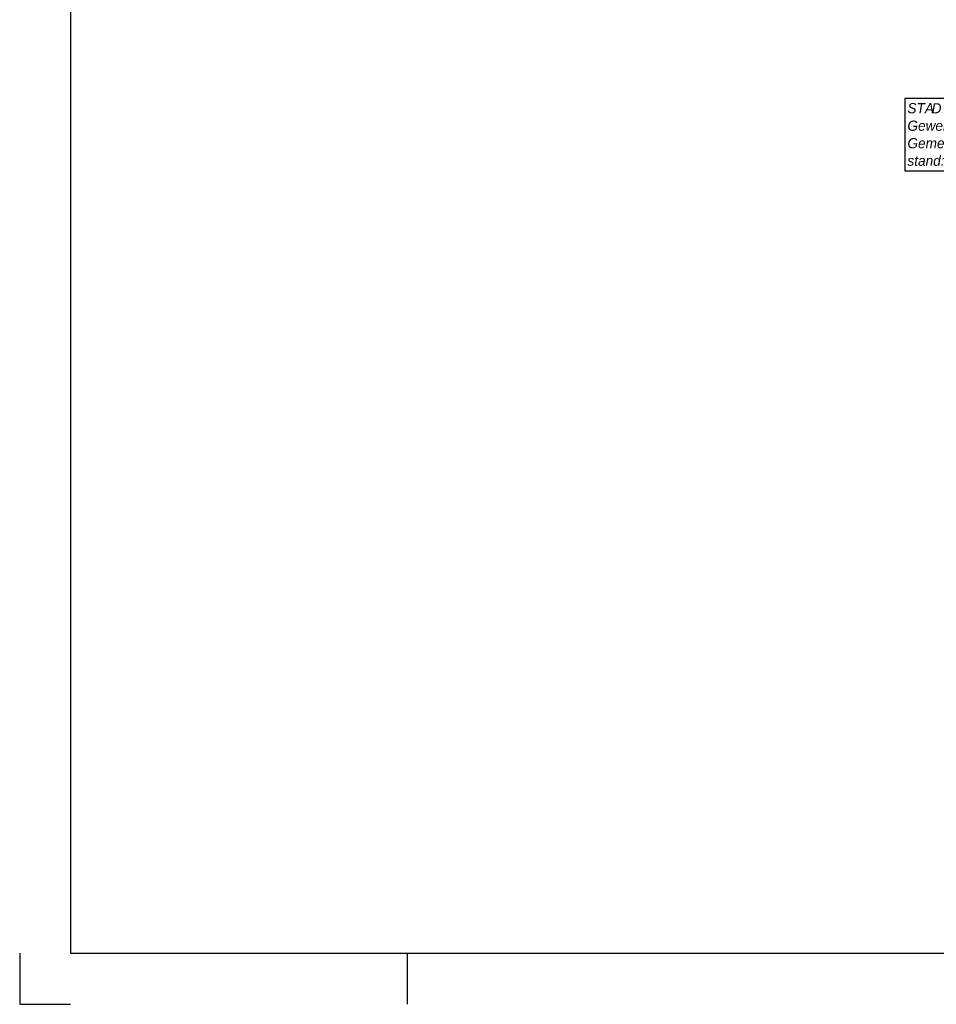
# Model space of a CAD drawing. Header units: millimetres. Extents: x -13501 to 278776, y 0 to 252300.
# Tile 1 of 132: x 0 to 17983, y 0 to 19308. Entities that reach past the tile are written whole.
import ezdxf
from ezdxf.enums import TextEntityAlignment as Align

# ---------------------------------------------------------------- set-up
doc = ezdxf.new("R2010")
doc.units = ezdxf.units.MM
doc.header["$LTSCALE"] = 100
doc.layers.get('0').update_dxf_attribs({"linetype": 'CONTINUOUS'})
for name, color, linetype in [('SCHERMER_KADER', 7, 'CONTINUOUS'), ('SCHERMER_ONDERHOEK', 7, 'CONTINUOUS'), ('WT-tekst', 7, 'CONTINUOUS')]:
    doc.layers.add(name, color=color, linetype=linetype)
doc.styles.add('B-01', font='GOTHICI.TTF')
doc.styles.add('cg omega', font='GOTHICI.TTF', dxfattribs={"width": 1.32})
doc.styles.add('CG OMEGA BOLD', font='GOTHICBI.TTF', dxfattribs={"width": 1.32})

# ---------------------------------------------------------------- blocks, each defined once
blk = doc.blocks.new('1350x840')
at = {"layer": 'SCHERMER_KADER', "color": 8, "linetype": 'Continuous'}
for p, q in [((-1316, 821), (-1316, 0)), ((-1326, 0), (-1326, -10)), ((-1316, 0), (0, 0)), ((-1326, -10), (-1316, -10))]:
    blk.add_line(p, q, dxfattribs=at)
at = {"layer": 'SCHERMER_KADER', "color": 9}
blk.add_line((-1250, 0), (-1250, -10), dxfattribs=at)
at = {"layer": 'SCHERMER_ONDERHOEK', "style": 'B-01'}
for tag, p in [('WIJZA', (-161.01, 168.4)), ('WIJZG', (-75.51, 168.4)), ('OMSCHRIJVINGA', (-161.01, 162)), ('OMSCHRIJVINGG', (-75.51, 162)), ('WIJZB', (-161.01, 155.6)), ('WIJZH', (-75.51, 155.6)), ('OMSCHRIJVINGB', (-161.01, 149.2)), ('OMSCHRIJVINGH', (-75.51, 149.2)), ('WIJZC', (-161.01, 142.8)), ('WIJZI', (-75.51, 142.8)), ('OMSCHRIJVINGC', (-161.01, 136.4)), ('OMSCHRIJVINGI', (-75.51, 136.4)), ('WIJZD', (-161.01, 130)), ('WIJZJ', (-75.51, 130)), ('OMSCHRIJVINGD', (-161.01, 123.6)), ('OMSCHRIJVINGJ', (-75.51, 123.6)), ('WIJZE', (-161.01, 117.2)), ('WIJZK', (-75.51, 117.2)), ('OMSCHRIJVINGE', (-161.01, 110.8)), ('OMSCHRIJVINGK', (-75.51, 110.8)), ('WIJZF', (-161.01, 104.4)), ('WIJZL', (-75.51, 104.4)), ('OMSCHRIJVINGF', (-161.01, 98)), ('OMSCHRIJVINGL', (-75.51, 98))]:
    blk.add_attdef(tag, text='', height=1.8, dxfattribs=at).set_placement(p, align=Align.MIDDLE_LEFT)
at = {"layer": 'SCHERMER_ONDERHOEK', "style": 'cg omega', "oblique": 15, "width": 1.32}
blk.add_attdef('STATUS', (-179.5, 76.8), '', height=3.5, dxfattribs=at)
at = {"layer": 'SCHERMER_ONDERHOEK', "width": 1.32}
for tag, height, style, p in [('BENAMING', 2.34, 'CG OMEGA BOLD', (-161.26, 58)), ('BENAMING2', 2.34, 'CG OMEGA BOLD', (-161.26, 51.6)), ('BETREFT', 2.34, 'CG OMEGA BOLD', (-161.26, 45.2)), ('SCHAAL', 1.8, 'cg omega', (-161.26, 38.8)), ('DATUM', 1.8, 'cg omega', (-161.26, 26)), ('NR', 1.8, 'cg omega', (-125.23, 19.6)), ('A?', 1.8, 'cg omega', (-72.69, 19.6)), ('DD', 1.8, 'cg omega', (-125.23, 13.2)), ('TEKNR.', 2.34, 'CG OMEGA BOLD', (-72.69, 13.2))]:
    blk.add_attdef(tag, text='', height=height, dxfattribs=dict(at, style=style)).set_placement(p, align=Align.MIDDLE_LEFT)
blk = doc.blocks.new('f3')
blk.add_lwpolyline([(0, 0), (25.64, 0), (25.64, 14.16), (0, 14.16)], close=True)
at = {"style": 'B-01'}
for s, p in [('STA', (0.5, 11.28)), ('Gewenst:', (0.5, 7.85)), ('l/s', (22.56, 7.84)), ('Gemeten:', (0.5, 4.42)), ('l/s', (22.56, 4.42)), ('stand:', (0.5, 0.99))]:
    blk.add_text(s, height=2, dxfattribs=at).set_placement(p)
for tag, p in [('TYPE', (5.26, 11.27)), ('STAND', (9.28, 0.99))]:
    blk.add_attdef(tag, p, '', height=2, dxfattribs=at)
for tag, width, p, p2 in [('GEW', 1.108251, (14.63, 7.84), (21.93, 7.84)), ('GEM', 1.127784, (14.63, 4.42), (21.93, 4.42))]:
    blk.add_attdef(tag, text='', height=2, dxfattribs=dict(at, width=width)).set_placement(p, p2, align=Align.FIT)

msp = doc.modelspace()

# ---------------------------------------------------------------- block references
at = {"xscale": 100, "yscale": 100, "zscale": 100}
msp.add_blockref('1350x840', (132600, 1000), dxfattribs=at)
at = {"layer": 'WT-tekst'}
ref = msp.add_blockref('f3', (17366, 16344), dxfattribs=dict(at, xscale=100, yscale=100, zscale=100))
ref.add_attrib('GEW', '0.120', dxfattribs={"layer": '0', "height": 200, "style": 'B-01', "width": 1.052481}).set_placement((18828, 17129), (19559, 17129), align=Align.FIT)
ref.add_attrib('GEM', '0.124', dxfattribs={"layer": '0', "height": 200, "style": 'B-01', "width": 1.052481}).set_placement((18828, 16786), (19559, 16786), align=Align.FIT)
ref.add_attrib('STAND', '2.9', (18293, 16444), dxfattribs={"layer": '0', "height": 200, "style": 'B-01'})
ref.add_attrib('TYPE', 'D 15/14', (17892, 17471), dxfattribs={"layer": '0', "height": 200, "style": 'B-01'})

doc.saveas('drawing.dxf')
